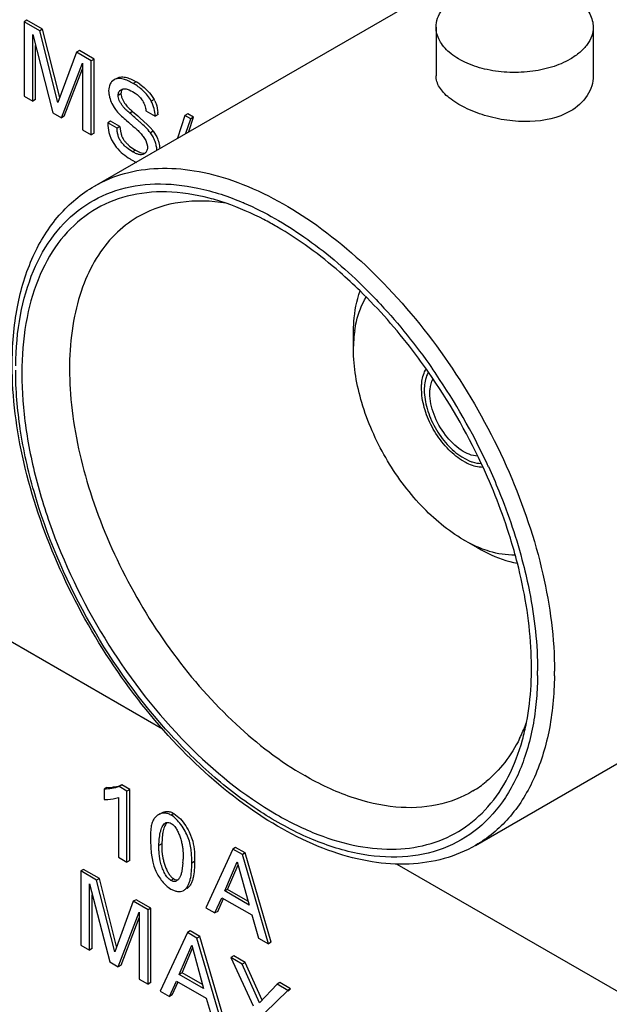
# Model space of a CAD drawing. Header units: inches. Extents: x 0 to 34, y 0 to 22.
# Tile 111 of 125: x 26.334 to 26.553, y 14.318 to 14.684. Entities that reach past the tile are written whole.
import ezdxf

# ---------------------------------------------------------------- set-up
doc = ezdxf.new("R2010")
doc.units = ezdxf.units.IN
doc.header["$LTSCALE"] = 1.87
doc.header["$MEASUREMENT"] = 0
doc.layers.get('0').update_dxf_attribs({"linetype": 'CONTINUOUS'})
doc.layers.add('SURFACES', color=7, linetype='CONTINUOUS')

msp = doc.modelspace()

# ---------------------------------------------------------------- linework, layer by layer
at = {"color": 7, "linetype": 'CONTINUOUS'}
for p, q in [((26.3619578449, 14.6222022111), (26.6469791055, 14.7867699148)), ((26.3367758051, 14.6839462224), (26.3357151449, 14.6833338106)), ((26.3415775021, 14.679948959), (26.3357151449, 14.6833338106)), ((26.3357151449, 14.6833338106), (26.3357151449, 14.6556928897)), ((26.3426381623, 14.6805613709), (26.3367758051, 14.6839462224)), ((26.3426381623, 14.6805613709), (26.3415775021, 14.679948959)), ((26.3483465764, 14.6532627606), (26.3415775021, 14.679948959)), ((26.3490671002, 14.6552161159), (26.3426381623, 14.6805613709)), ((26.4889907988, 14.6813628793), (26.4889907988, 14.6632470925)), ((26.5474553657, 14.6813628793), (26.5474553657, 14.6632470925)), ((26.3389302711, 14.6785670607), (26.3464904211, 14.6494713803)), ((26.3389302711, 14.6538365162), (26.3389302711, 14.6785670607)), ((26.3399909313, 14.6544489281), (26.3399909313, 14.6744850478)), ((26.3552732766, 14.6720411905), (26.3483465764, 14.6532627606)), ((26.3563339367, 14.6726536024), (26.3552732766, 14.6720411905)), ((26.3607474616, 14.6688804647), (26.3552732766, 14.6720411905)), ((26.3618081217, 14.6694928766), (26.3563339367, 14.6726536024)), ((26.3496341, 14.6476562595), (26.3574955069, 14.6680008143)), ((26.3574955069, 14.6680008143), (26.3574955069, 14.6431171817)), ((26.3618081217, 14.6694928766), (26.3607474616, 14.6688804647)), ((26.3607474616, 14.6412395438), (26.3607474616, 14.6688804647)), ((26.3618081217, 14.6418519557), (26.3618081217, 14.6694928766)), ((26.3506947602, 14.6482686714), (26.3574955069, 14.6658683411)), ((26.3692722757, 14.6617721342), (26.3683176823, 14.6609720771)), ((26.376294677, 14.661627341), (26.3773806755, 14.6610372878)), ((26.3773806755, 14.6610372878), (26.3763200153, 14.6604248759)), ((26.3672425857, 14.6583658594), (26.3671990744, 14.6576140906)), ((26.3673713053, 14.6590753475), (26.3672425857, 14.6583658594)), ((26.3718047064, 14.656987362), (26.3717775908, 14.6565772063)), ((26.3748725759, 14.6579937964), (26.3754352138, 14.6577120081)), ((26.3754352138, 14.6577120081), (26.3760180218, 14.657385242)), ((26.3760180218, 14.657385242), (26.377068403, 14.6567400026)), ((26.3357151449, 14.6556928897), (26.3389302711, 14.6538365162)), ((26.3399909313, 14.6544489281), (26.3389302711, 14.6538365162)), ((26.3717775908, 14.6565772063), (26.3707169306, 14.6559647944)), ((26.3723266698, 14.6544973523), (26.3731323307, 14.6530733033)), ((26.3828941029, 14.6562821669), (26.3841062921, 14.6544341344)), ((26.3841062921, 14.6544341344), (26.383045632, 14.6538217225)), ((26.3684188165, 14.6528941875), (26.3692261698, 14.6514194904)), ((26.3760857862, 14.6499954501), (26.375025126, 14.6493830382)), ((26.3755932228, 14.6504106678), (26.3760857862, 14.6499954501)), ((26.3760857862, 14.6499954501), (26.3780100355, 14.6483144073)), ((26.381005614, 14.6508045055), (26.381060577, 14.6502629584)), ((26.381060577, 14.6502629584), (26.3845055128, 14.6482738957)), ((26.3464904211, 14.6494713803), (26.3496341, 14.6476562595)), ((26.3506947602, 14.6482686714), (26.3496341, 14.6476562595)), ((26.3679290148, 14.6463949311), (26.3668683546, 14.6457825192)), ((26.3713746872, 14.644405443), (26.3679290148, 14.6463949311)), ((26.3734199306, 14.6469301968), (26.3737855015, 14.6466143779)), ((26.3737855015, 14.6466143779), (26.3745680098, 14.6459375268)), ((26.3780100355, 14.6483144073), (26.3789383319, 14.6475019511)), ((26.3789383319, 14.6475019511), (26.381575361, 14.6451277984)), ((26.385566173, 14.6488863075), (26.3845055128, 14.6482738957)), ((26.3955761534, 14.6484263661), (26.392784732, 14.6400012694)), ((26.3966368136, 14.649038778), (26.3955761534, 14.6484263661)), ((26.3977269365, 14.6471845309), (26.3955761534, 14.6484263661)), ((26.3959649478, 14.6418374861), (26.3977269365, 14.6471845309)), ((26.3987875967, 14.6477969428), (26.3966368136, 14.649038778)), ((26.3970256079, 14.642449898), (26.3987875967, 14.6477969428)), ((26.3987875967, 14.6477969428), (26.3977269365, 14.6471845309)), ((26.3574955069, 14.6431171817), (26.3607474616, 14.6412395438)), ((26.3703140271, 14.6437930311), (26.3668683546, 14.6457825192)), ((26.3713746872, 14.644405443), (26.3703140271, 14.6437930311)), ((26.3713746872, 14.644405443), (26.3715599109, 14.6426084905)), ((26.3715599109, 14.6426084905), (26.371837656, 14.6414571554)), ((26.3745680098, 14.6459375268), (26.3753672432, 14.6452455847)), ((26.3761837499, 14.6445407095), (26.3767555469, 14.6440561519)), ((26.381575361, 14.6451277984), (26.3831217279, 14.6434906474)), ((26.3838116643, 14.642623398), (26.3827510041, 14.6420109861)), ((26.3838116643, 14.642623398), (26.3851152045, 14.6404706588)), ((26.3618081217, 14.6418519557), (26.3607474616, 14.6412395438)), ((26.368264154, 14.6393871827), (26.3700206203, 14.6366811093)), ((26.3809833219, 14.639101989), (26.3816586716, 14.6371081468)), ((26.3771435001, 14.6356017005), (26.3760828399, 14.6349892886)), ((26.3771435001, 14.6356017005), (26.3789261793, 14.6347194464)), ((26.3816586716, 14.6371081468), (26.3816859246, 14.6366920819)), ((26.375687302, 14.631961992), (26.3774950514, 14.6310277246)), ((26.0393683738, 14.6209200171), (26.3871990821, 14.4200869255)), ((26.4873384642, 14.5545765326), (26.4875070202, 14.5543352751)), ((26.5036969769, 14.3767186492), (26.7872662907, 14.540448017)), ((26.4985234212, 14.5213441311), (26.5013030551, 14.5198914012)), ((26.5267797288, 14.4400015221), (26.5267801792, 14.4416433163)), ((26.3665479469, 14.3982709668), (26.3654872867, 14.3976585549)), ((26.3654872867, 14.3976585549), (26.3654872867, 14.3938296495)), ((26.3665479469, 14.3982709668), (26.3685794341, 14.3983986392)), ((26.3721156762, 14.399225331), (26.371055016, 14.3986129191)), ((26.3740108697, 14.3969062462), (26.371055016, 14.3986129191)), ((26.3750715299, 14.3975186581), (26.3721156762, 14.399225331)), ((26.3750715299, 14.3975186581), (26.3740108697, 14.3969062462)), ((26.3740108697, 14.3704160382), (26.3740108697, 14.3969062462)), ((26.3750715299, 14.3710284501), (26.3750715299, 14.3975186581)), ((26.3708244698, 14.3945769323), (26.3708244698, 14.3722558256)), ((26.3863277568, 14.3884965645), (26.385683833, 14.388124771)), ((26.3914719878, 14.3885850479), (26.3904113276, 14.387972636)), ((26.3914719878, 14.3885850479), (26.3933618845, 14.3871134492)), ((26.3896305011, 14.3852267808), (26.3900311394, 14.3850973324)), ((26.3900311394, 14.3850973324), (26.3904474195, 14.3848908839)), ((26.3872640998, 14.3810399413), (26.386969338, 14.3772895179)), ((26.397126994, 14.3817732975), (26.3984554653, 14.3782514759)), ((26.3827222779, 14.3783255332), (26.3829775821, 14.3737545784)), ((26.386969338, 14.3772895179), (26.3859086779, 14.376677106)), ((26.386969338, 14.3772895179), (26.3870001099, 14.3748698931)), ((26.4133856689, 14.3753224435), (26.4033086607, 14.3534998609)), ((26.414446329, 14.3759348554), (26.4133856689, 14.3753224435)), ((26.4169322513, 14.3732746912), (26.4133856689, 14.3753224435)), ((26.4179929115, 14.3738871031), (26.414446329, 14.3759348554)), ((26.3708244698, 14.3722558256), (26.3740108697, 14.3704160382)), ((26.3750715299, 14.3710284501), (26.3740108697, 14.3704160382)), ((26.3829775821, 14.3737545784), (26.3835901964, 14.3704712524)), ((26.4179929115, 14.3738871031), (26.4169322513, 14.3732746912)), ((26.4266137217, 14.3400438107), (26.4169322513, 14.3732746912)), ((26.4276743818, 14.3406562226), (26.4179929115, 14.3738871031)), ((26.3578660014, 14.3677818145), (26.3568053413, 14.3671694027)), ((26.3637357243, 14.3643927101), (26.3578660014, 14.3677818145)), ((26.3948531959, 14.3702479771), (26.3944450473, 14.3671604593)), ((26.3991684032, 14.3706652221), (26.398107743, 14.3700528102)), ((26.4103649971, 14.3597242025), (26.4150112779, 14.3705923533)), ((26.4114256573, 14.3603366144), (26.4153232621, 14.3694535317)), ((26.4150112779, 14.3705923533), (26.4194211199, 14.3544953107)), ((26.4743555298, 14.3697638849), (26.8740230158, 14.1390008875)), ((26.3626750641, 14.3637802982), (26.3568053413, 14.3671694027)), ((26.3568053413, 14.3671694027), (26.3568053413, 14.3395284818)), ((26.3637357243, 14.3643927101), (26.3626750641, 14.3637802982)), ((26.3694360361, 14.3370936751), (26.3626750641, 14.3637802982)), ((26.3701567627, 14.3390478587), (26.3637357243, 14.3643927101)), ((26.3914432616, 14.3642163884), (26.3903826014, 14.3636039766)), ((26.391068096, 14.3644641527), (26.3914432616, 14.3642163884)), ((26.3600204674, 14.3624018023), (26.3675806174, 14.3333069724)), ((26.3600204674, 14.3376721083), (26.3600204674, 14.3624018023)), ((26.3897867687, 14.3608047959), (26.3903465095, 14.3604482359)), ((26.4114256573, 14.3603366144), (26.4103649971, 14.3597242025)), ((26.4190225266, 14.3559502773), (26.4114256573, 14.3603366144)), ((26.3610811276, 14.3382845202), (26.3610811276, 14.3583199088)), ((26.3774241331, 14.3564891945), (26.3763634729, 14.3558767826)), ((26.3828975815, 14.3533288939), (26.3774241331, 14.3564891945)), ((26.3949213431, 14.3598369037), (26.3950950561, 14.3599289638)), ((26.4067182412, 14.3515312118), (26.4093072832, 14.3572331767)), ((26.4077789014, 14.3521436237), (26.4099561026, 14.3569385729)), ((26.4093072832, 14.3572331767), (26.4204132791, 14.3508207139)), ((26.4194211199, 14.3544953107), (26.4103649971, 14.3597242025)), ((26.3763634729, 14.3558767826), (26.3694360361, 14.3370936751)), ((26.3818369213, 14.3527164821), (26.3763634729, 14.3558767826)), ((26.3828975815, 14.3533288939), (26.3818369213, 14.3527164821)), ((26.3818369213, 14.3250755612), (26.3818369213, 14.3527164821)), ((26.3828975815, 14.3256879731), (26.3828975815, 14.3533288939)), ((26.4033086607, 14.3534998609), (26.4067182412, 14.3515312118)), ((26.3707309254, 14.3314880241), (26.3785857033, 14.351835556)), ((26.3717915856, 14.3321004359), (26.3785857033, 14.3497003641)), ((26.3785857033, 14.351835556), (26.3785857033, 14.3269527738)), ((26.4077789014, 14.3521436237), (26.4067182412, 14.3515312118)), ((26.4204132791, 14.3508207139), (26.4230030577, 14.3421285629)), ((26.396482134, 14.3442605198), (26.3864051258, 14.3224379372)), ((26.3975427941, 14.3448729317), (26.396482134, 14.3442605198)), ((26.4000287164, 14.3422127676), (26.396482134, 14.3442605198)), ((26.4010893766, 14.3428251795), (26.3975427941, 14.3448729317)), ((26.4010893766, 14.3428251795), (26.4000287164, 14.3422127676)), ((26.4097101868, 14.3089818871), (26.4000287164, 14.3422127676)), ((26.4107708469, 14.309594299), (26.4010893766, 14.3428251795)), ((26.4230030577, 14.3421285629), (26.4266137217, 14.3400438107)), ((26.3568053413, 14.3395284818), (26.3600204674, 14.3376721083)), ((26.3610811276, 14.3382845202), (26.3600204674, 14.3376721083)), ((26.3934614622, 14.3286580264), (26.398107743, 14.3395304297)), ((26.3945221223, 14.3292704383), (26.3984197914, 14.3383910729)), ((26.398107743, 14.3395304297), (26.402517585, 14.3234291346)), ((26.4276743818, 14.3406562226), (26.4266137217, 14.3400438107)), ((26.4137127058, 14.3355366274), (26.4126520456, 14.3349242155)), ((26.4168961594, 14.3324737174), (26.4126520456, 14.3349242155)), ((26.4126520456, 14.3349242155), (26.4209384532, 14.31696651)), ((26.4179568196, 14.3330861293), (26.4137127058, 14.3355366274)), ((26.3675806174, 14.3333069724), (26.3707309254, 14.3314880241)), ((26.3717915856, 14.3321004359), (26.3707309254, 14.3314880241)), ((26.4179568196, 14.3330861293), (26.4168961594, 14.3324737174)), ((26.4233625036, 14.3180962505), (26.4168961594, 14.3324737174)), ((26.4242649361, 14.3190604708), (26.4179568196, 14.3330861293)), ((26.3945221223, 14.3292704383), (26.3934614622, 14.3286580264)), ((26.402517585, 14.3234291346), (26.3934614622, 14.3286580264)), ((26.4021191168, 14.324884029), (26.3945221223, 14.3292704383)), ((26.3785857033, 14.3269527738), (26.3818369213, 14.3250755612)), ((26.3828975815, 14.3256879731), (26.3818369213, 14.3250755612)), ((26.3898139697, 14.3204697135), (26.3924037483, 14.3261712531)), ((26.3908746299, 14.3210821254), (26.3930524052, 14.3258766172)), ((26.3924037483, 14.3261712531), (26.4035097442, 14.3197587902)), ((26.4298295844, 14.3250061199), (26.4233625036, 14.3180962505)), ((26.4308902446, 14.3256185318), (26.4298295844, 14.3250061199)), ((26.4338357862, 14.3226929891), (26.4298295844, 14.3250061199)), ((26.4348964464, 14.323305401), (26.4308902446, 14.3256185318)), ((26.3864051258, 14.3224379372), (26.3898139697, 14.3204697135)), ((26.3908746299, 14.3210821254), (26.3898139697, 14.3204697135)), ((26.4035097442, 14.3197587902), (26.4060921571, 14.3110708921)), ((26.4253195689, 14.3143620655), (26.4338357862, 14.3226929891)), ((26.4348964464, 14.323305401), (26.4338357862, 14.3226929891)), ((26.4340055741, 14.3224339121), (26.4348964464, 14.323305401))]:
    msp.add_line(p, q, dxfattribs=at)
for centre, radius, start, end in [((26.3675121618, 14.6439282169), 0.0197511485, 55.1573562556, 60.0236477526), ((26.3750784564, 14.64953511), 0.0102714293, 25.0962168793, 28.4868109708), ((26.3792435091, 14.6577466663), 0.0118482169, 212.2774239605, 216.2448015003), ((26.3699067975, 14.6480378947), 0.0156823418, 3.1012090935, 5.5565828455), ((26.671319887, 14.9872430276), 0.4522722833, 229.1282317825, 229.2648825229), ((26.3698050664, 14.6321885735), 0.0174662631, 36.6858714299, 40.3218249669), ((26.3808163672, 14.6453272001), 0.0138911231, 196.6319783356, 199.5760336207), ((26.3801976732, 14.6451071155), 0.01323445, 199.5757516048, 202.613740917), ((26.3796120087, 14.6448632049), 0.0126000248, 202.6139204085, 205.7601032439), ((26.3838410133, 14.6477979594), 0.0138885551, 227.7095737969, 230.3942304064), ((26.3849702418, 14.6491874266), 0.0156789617, 230.4518754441, 240.0537399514), ((26.3876474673, 14.6526870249), 0.0239284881, 238.5085494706, 240.011276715), ((26.3791668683, 14.6362642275), 0.0024151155, 300.0170096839, 308.7307021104), ((26.3791467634, 14.6362889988), 0.0024470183, 308.7350406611, 313.618059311), ((26.3825655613, 14.5334661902), 0.0870595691, 71.0100981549, 75.3138574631), ((26.3755028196, 14.5185027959), 0.1060745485, 66.5901368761, 66.7799018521), ((26.2959677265, 14.4206967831), 0.2335520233, 34.2686755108, 34.9037886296), ((26.2965474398, 14.4207749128), 0.2311449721, 25.1346316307, 34.8698816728), ((26.2933186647, 14.4189121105), 0.2367461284, 25.0330074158, 34.2646207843), ((26.2975217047, 14.4209417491), 0.2320790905, 24.6551956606, 25.0180693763), ((26.4009238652, 14.4415915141), 0.1321234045, 359.2551568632, 0.0013988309), ((26.4634209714, 14.4443771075), 0.0631476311, 334.5985941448, 339.6857645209), ((26.4388068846, 14.4385425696), 0.0853588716, 344.6534037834, 349.1404969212), ((26.4674403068, 14.442547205), 0.058731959, 333.6634067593, 334.5292063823), ((26.481125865, 14.4326395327), 0.0417024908, 301.1756569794, 309.4466374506), ((26.3893116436, 14.383330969), 0.0019813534, 120.0350729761, 124.6892640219), ((26.4049619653, 14.3781550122), 0.01793146, 168.6468925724, 170.741646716), ((26.3726099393, 14.371572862), 0.022282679, 356.5912933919, 359.9791037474), ((26.407803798, 14.3766377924), 0.0249864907, 194.2879351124, 199.27727572), ((26.3958466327, 14.3723624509), 0.0122885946, 198.8665398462, 202.4486024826)]:
    msp.add_arc(centre, radius, start, end, dxfattribs=at)
for points, knots in [([(26.4975527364, 14.6932976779), (26.4997167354, 14.6945471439), (26.5046162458, 14.6965688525), (26.5126013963, 14.6981662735), (26.5210476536, 14.6983999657), (26.5292628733, 14.6972460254), (26.5365912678, 14.6947972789), (26.5424611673, 14.691219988), (26.5464376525, 14.6866969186), (26.5474550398, 14.6830482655), (26.5474551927, 14.6813620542)], [0, 0, 0, 0, 0.1288338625, 0.270571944, 0.4178868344, 0.5623863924, 0.6962009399, 0.8135902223, 0.9130622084, 1, 1, 1, 1]), ([(26.4889909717, 14.6813637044), (26.4889908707, 14.6824771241), (26.4894027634, 14.6847979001), (26.4911618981, 14.6880311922), (26.4939428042, 14.6909544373), (26.4962699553, 14.6925570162), (26.4975527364, 14.6932976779)], [0, 0, 0, 0, 0.217784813, 0.4509324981, 0.7102672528, 1, 1, 1, 1]), ([(26.5388934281, 14.6694280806), (26.536729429, 14.6681786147), (26.5318299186, 14.6661569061), (26.5238447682, 14.664559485), (26.5153985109, 14.6643257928), (26.5071832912, 14.6654797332), (26.4998548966, 14.6679284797), (26.4939849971, 14.6715057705), (26.490008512, 14.6760288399), (26.4889911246, 14.6796774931), (26.4889909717, 14.6813637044)], [0, 0, 0, 0, 0.1288338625, 0.270571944, 0.4178868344, 0.5623863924, 0.6962009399, 0.8135902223, 0.9130622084, 1, 1, 1, 1]), ([(26.5474551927, 14.6813620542), (26.5474552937, 14.6802486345), (26.547043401, 14.6779278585), (26.5452842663, 14.6746945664), (26.5425033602, 14.6717713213), (26.5401762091, 14.6701687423), (26.5388934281, 14.6694280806)], [0, 0, 0, 0, 0.217784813, 0.4509324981, 0.7102672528, 1, 1, 1, 1]), ([(26.3683176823, 14.6609720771), (26.3682080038, 14.6608436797), (26.3677811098, 14.6602744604), (26.3675017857, 14.659600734), (26.3673713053, 14.6590753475)], [0, 0, 0, 0, 0.2377668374, 1, 1, 1, 1]), ([(26.3763200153, 14.6604248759), (26.3757052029, 14.6607798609), (26.3744903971, 14.6614192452), (26.3729106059, 14.6620055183), (26.3716781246, 14.6622322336), (26.3708151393, 14.6622582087), (26.3699994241, 14.6621201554), (26.3695020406, 14.6619047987), (26.3692722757, 14.6617721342)], [0, 0, 0, 0, 0.2844846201, 0.54944467, 0.6711009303, 0.7852451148, 0.893683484, 1, 1, 1, 1]), ([(26.3703329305, 14.662384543), (26.3706505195, 14.6625679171), (26.3713678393, 14.6628378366), (26.3721283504, 14.6628672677), (26.3725113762, 14.6628419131)], [0, 0, 0, 0, 0.4885844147, 1, 1, 1, 1]), ([(26.3725113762, 14.6628419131), (26.3731401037, 14.6628002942), (26.3744510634, 14.6624850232), (26.3756696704, 14.6619440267), (26.376294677, 14.661627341)], [0, 0, 0, 0, 0.473490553, 1, 1, 1, 1]), ([(26.5388934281, 14.6500641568), (26.5344291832, 14.6474865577), (26.5261748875, 14.6457979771), (26.5153631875, 14.646472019), (26.5071858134, 14.6482729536), (26.4999337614, 14.6510556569), (26.4948419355, 14.654091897), (26.4918099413, 14.6568611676), (26.4902166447, 14.6589189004), (26.4892220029, 14.6610524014), (26.4889912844, 14.6625352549), (26.4889908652, 14.6632465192)], [0, 0, 0, 0, 0.2705993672, 0.4203661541, 0.5692677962, 0.7077679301, 0.8269236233, 0.877667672, 0.9225555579, 0.962663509, 1, 1, 1, 1]), ([(26.5474552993, 14.6632536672), (26.5474558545, 14.6619860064), (26.5470635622, 14.6593904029), (26.5447141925, 14.6543961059), (26.5413863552, 14.6515035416), (26.5388934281, 14.6500641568)], [0, 0, 0, 0, 0.2322409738, 0.4726224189, 1, 1, 1, 1]), ([(26.3671990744, 14.6576140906), (26.3671990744, 14.6572474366), (26.3672657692, 14.656477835), (26.3676030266, 14.6548756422), (26.368048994, 14.6536773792), (26.3684188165, 14.6528941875)], [0, 0, 0, 0, 0.2242098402, 0.4703675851, 1, 1, 1, 1]), ([(26.3707169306, 14.6559647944), (26.3707169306, 14.6561994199), (26.3707648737, 14.6566471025), (26.3710002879, 14.6572531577), (26.3713685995, 14.6577379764), (26.3716844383, 14.6579771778), (26.3718521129, 14.6580739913)], [0, 0, 0, 0, 0.2806760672, 0.5322797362, 0.7683809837, 1, 1, 1, 1]), ([(26.37242978, 14.6583125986), (26.372264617, 14.6581435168), (26.3719760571, 14.6577289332), (26.3718396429, 14.6572434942), (26.3718047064, 14.656987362)], [0, 0, 0, 0, 0.4776294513, 1, 1, 1, 1]), ([(26.3718521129, 14.6580739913), (26.3722772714, 14.6583194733), (26.3730674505, 14.6584888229), (26.3740991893, 14.6583155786), (26.3746144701, 14.658112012), (26.3748725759, 14.6579937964)], [0, 0, 0, 0, 0.4714627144, 0.7273724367, 1, 1, 1, 1]), ([(26.383045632, 14.6538217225), (26.3822468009, 14.6552867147), (26.3801875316, 14.657778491), (26.3776194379, 14.6596746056), (26.3763200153, 14.6604248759)], [0, 0, 0, 0, 0.5265318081, 1, 1, 1, 1]), ([(26.3787964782, 14.6601384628), (26.3795429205, 14.6596182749), (26.3810140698, 14.6584367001), (26.3823014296, 14.6570514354), (26.3828941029, 14.6562821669)], [0, 0, 0, 0, 0.4837099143, 1, 1, 1, 1]), ([(26.375025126, 14.6493830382), (26.3745529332, 14.64978521), (26.3738085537, 14.6503862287), (26.3728971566, 14.6513412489), (26.3722392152, 14.6521882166), (26.371643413, 14.6531157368), (26.3711551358, 14.6540782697), (26.3708179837, 14.6550262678), (26.3707169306, 14.6556646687), (26.3707169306, 14.6559647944)], [0, 0, 0, 0, 0.2301849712, 0.3543850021, 0.4890115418, 0.6276020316, 0.7629523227, 0.888618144, 1, 1, 1, 1]), ([(26.3717775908, 14.6565772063), (26.3717775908, 14.6562399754), (26.3719046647, 14.6555200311), (26.3721658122, 14.654845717), (26.3723266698, 14.6544973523)], [0, 0, 0, 0, 0.467765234, 1, 1, 1, 1]), ([(26.377068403, 14.6567400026), (26.3775391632, 14.6564267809), (26.3782308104, 14.6559006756), (26.3790513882, 14.65505459), (26.3796183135, 14.6543075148), (26.3801089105, 14.6534753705), (26.3806395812, 14.6523250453), (26.3809134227, 14.6514125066), (26.381005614, 14.6508045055)], [0, 0, 0, 0, 0.2314828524, 0.3536765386, 0.4815751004, 0.6144667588, 0.7482484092, 1, 1, 1, 1]), ([(26.3845055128, 14.6482738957), (26.3844554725, 14.6491973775), (26.3841868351, 14.6511120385), (26.3835222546, 14.6529441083), (26.383045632, 14.6538217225)], [0, 0, 0, 0, 0.4808033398, 1, 1, 1, 1]), ([(26.3843802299, 14.6538916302), (26.3845453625, 14.653539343), (26.3851064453, 14.6521478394), (26.3854080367, 14.6506603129), (26.385515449, 14.6495563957)], [0, 0, 0, 0, 0.2596912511, 1, 1, 1, 1]), ([(26.3696879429, 14.6507415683), (26.3702238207, 14.6500117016), (26.3714199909, 14.6486793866), (26.3727578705, 14.6475030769), (26.3734199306, 14.6469301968)], [0, 0, 0, 0, 0.5084106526, 1, 1, 1, 1]), ([(26.3731323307, 14.6530733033), (26.3734904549, 14.6525373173), (26.3742438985, 14.6515764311), (26.3751590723, 14.6507763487), (26.3755932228, 14.6504106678)], [0, 0, 0, 0, 0.5317526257, 1, 1, 1, 1]), ([(26.3827510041, 14.6420109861), (26.3822003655, 14.6427516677), (26.3809889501, 14.6441169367), (26.3793147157, 14.6456327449), (26.3779809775, 14.6467987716), (26.3766661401, 14.6479504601), (26.3756810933, 14.6488104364), (26.375025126, 14.6493830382)], [0, 0, 0, 0, 0.2588662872, 0.5097492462, 0.6332351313, 0.7557774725, 1, 1, 1, 1]), ([(26.3668683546, 14.6457825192), (26.3668683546, 14.6454329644), (26.3669194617, 14.6439386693), (26.3671783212, 14.642448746), (26.3675064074, 14.6413512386)], [0, 0, 0, 0, 0.2338078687, 1, 1, 1, 1]), ([(26.3760828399, 14.6349892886), (26.3753144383, 14.635432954), (26.3741820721, 14.6362154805), (26.3728169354, 14.6374707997), (26.3718793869, 14.6385725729), (26.3711293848, 14.6398030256), (26.370654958, 14.6411365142), (26.3703993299, 14.6424752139), (26.3703297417, 14.643362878), (26.3703140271, 14.6437930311)], [0, 0, 0, 0, 0.240523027, 0.3707882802, 0.5019442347, 0.6314869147, 0.7590465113, 0.8833177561, 1, 1, 1, 1]), ([(26.3767555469, 14.6440561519), (26.3771264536, 14.6437452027), (26.3779070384, 14.6430934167), (26.379036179, 14.6419525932), (26.3800962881, 14.6406178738), (26.3807179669, 14.6396220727), (26.3809833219, 14.639101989)], [0, 0, 0, 0, 0.2214428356, 0.4650234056, 0.7328684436, 1, 1, 1, 1]), ([(26.371837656, 14.6414571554), (26.3719545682, 14.6410807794), (26.3722442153, 14.6403378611), (26.3728653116, 14.6393088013), (26.3736238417, 14.638366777), (26.3741969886, 14.6377957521), (26.3744955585, 14.6375239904)], [0, 0, 0, 0, 0.2461960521, 0.4955617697, 0.7477978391, 1, 1, 1, 1]), ([(26.3851283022, 14.6355661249), (26.3851030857, 14.6361040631), (26.384961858, 14.6372170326), (26.384507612, 14.6388805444), (26.3837730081, 14.6405141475), (26.3831127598, 14.6415277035), (26.3827510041, 14.6420109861)], [0, 0, 0, 0, 0.231910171, 0.4811594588, 0.7400334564, 1, 1, 1, 1]), ([(26.3851152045, 14.6404706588), (26.3854428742, 14.6397736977), (26.3859329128, 14.6383640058), (26.3861555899, 14.6368896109), (26.3861889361, 14.6361790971)], [0, 0, 0, 0, 0.5198619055, 1, 1, 1, 1]), ([(26.3700206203, 14.6366811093), (26.3707723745, 14.6357631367), (26.3723917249, 14.6341655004), (26.3742332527, 14.6328433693), (26.3751479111, 14.6322827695)], [0, 0, 0, 0, 0.5251679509, 1, 1, 1, 1]), ([(26.3803750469, 14.6341730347), (26.3800857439, 14.6340059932), (26.3795829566, 14.6338440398), (26.3788864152, 14.6338427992), (26.3781353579, 14.6339835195), (26.3771859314, 14.6343692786), (26.3764570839, 14.6347732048), (26.3760828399, 14.6349892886)], [0, 0, 0, 0, 0.2188230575, 0.3334230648, 0.4541382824, 0.7169299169, 1, 1, 1, 1]), ([(26.3816859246, 14.6366920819), (26.3816859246, 14.6362684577), (26.3815554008, 14.6354617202), (26.3811036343, 14.6347735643), (26.3808348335, 14.6345174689)], [0, 0, 0, 0, 0.5329340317, 1, 1, 1, 1]), ([(26.3789261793, 14.6347194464), (26.3792476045, 14.6346016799), (26.3798844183, 14.634422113), (26.3805547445, 14.6344643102), (26.3808556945, 14.6345451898)], [0, 0, 0, 0, 0.5234663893, 1, 1, 1, 1]), ([(26.3619579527, 14.6222020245), (26.3654519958, 14.6242196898), (26.3731545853, 14.6274209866), (26.3858689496, 14.6292843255), (26.3995233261, 14.6282802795), (26.419362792, 14.6230017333), (26.4447252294, 14.6091340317), (26.4727463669, 14.58431724), (26.4975149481, 14.5526128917), (26.5170089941, 14.5165827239), (26.5296577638, 14.4791810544), (26.5330472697, 14.4537086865), (26.5330472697, 14.4415947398)], [0, 0, 0, 0, 0.0428589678, 0.0874875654, 0.1353208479, 0.1872853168, 0.3045511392, 0.4382239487, 0.582572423, 0.7297289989, 0.8713204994, 1, 1, 1, 1]), ([(26.3313102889, 14.5555178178), (26.3313102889, 14.5627850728), (26.3324258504, 14.576678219), (26.3381390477, 14.5958839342), (26.3478528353, 14.6116703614), (26.3570272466, 14.6193553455), (26.3619578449, 14.6222022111)], [0, 0, 0, 0, 0.2844029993, 0.5418291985, 0.7771873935, 1, 1, 1, 1]), ([(26.3326113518, 14.5553027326), (26.3326935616, 14.5616143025), (26.3337371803, 14.5736527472), (26.3384288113, 14.5903125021), (26.346135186, 14.6041751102), (26.3567361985, 14.6146803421), (26.3698612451, 14.6212706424), (26.3848650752, 14.6236595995), (26.4011108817, 14.621918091), (26.4118809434, 14.618320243), (26.417324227, 14.6159849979)], [0, 0, 0, 0, 0.1471166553, 0.2800726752, 0.4005756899, 0.5127195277, 0.6226807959, 0.7372502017, 0.8619507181, 1, 1, 1, 1]), ([(26.4046372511, 14.6176814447), (26.3994445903, 14.6190362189), (26.3892011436, 14.6206605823), (26.3741674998, 14.6191759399), (26.3608413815, 14.6135314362), (26.3498990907, 14.6039296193), (26.3417730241, 14.5908994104), (26.3366119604, 14.5750052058), (26.3344635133, 14.5567624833), (26.3353381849, 14.536714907), (26.3391882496, 14.5154615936), (26.3482422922, 14.4860130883), (26.3658271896, 14.4506403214), (26.3940576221, 14.4143761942), (26.4174523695, 14.3952666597), (26.4296955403, 14.3881976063)], [0, 0, 0, 0, 0.0518975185, 0.09928318, 0.1442503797, 0.1895503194, 0.237837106, 0.2909876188, 0.3498872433, 0.414555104, 0.4843567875, 0.5581948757, 0.7119589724, 0.8632815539, 1, 1, 1, 1]), ([(26.4108957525, 14.6157673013), (26.4052961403, 14.6167074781), (26.3942167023, 14.6171493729), (26.3835664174, 14.6137488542), (26.3789959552, 14.6112311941)], [0, 0, 0, 0, 0.521107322, 1, 1, 1, 1]), ([(26.4296955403, 14.6071066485), (26.4281393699, 14.6080051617), (26.422084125, 14.6113304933), (26.4157288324, 14.6141260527), (26.4108948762, 14.6157876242)], [0, 0, 0, 0, 0.2601059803, 1, 1, 1, 1]), ([(26.4176468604, 14.61584595), (26.4254495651, 14.6124678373), (26.4410586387, 14.603399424), (26.4547865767, 14.5917717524), (26.4615131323, 14.5851937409)], [0, 0, 0, 0, 0.4747149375, 1, 1, 1, 1]), ([(26.3789959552, 14.6112311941), (26.3759006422, 14.6095261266), (26.370019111, 14.6052057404), (26.3629037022, 14.5965127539), (26.3575574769, 14.5858208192), (26.3527066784, 14.5685628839), (26.3519484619, 14.5432999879), (26.3583584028, 14.5111748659), (26.3714717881, 14.478446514), (26.3902295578, 14.4477989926), (26.4130663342, 14.4217462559), (26.4309297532, 14.4079807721), (26.4401351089, 14.4026657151)], [0, 0, 0, 0, 0.042861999, 0.0873810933, 0.1350412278, 0.1868156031, 0.3037707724, 0.4373354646, 0.581786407, 0.7291899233, 0.8710744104, 1, 1, 1, 1]), ([(26.4607288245, 14.583156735), (26.4582726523, 14.5855576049), (26.4486707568, 14.5944444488), (26.4380529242, 14.6022811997), (26.4296955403, 14.6071066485)], [0, 0, 0, 0, 0.2624870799, 1, 1, 1, 1]), ([(26.4615131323, 14.5851937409), (26.4638444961, 14.5829138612), (26.4731618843, 14.5733315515), (26.4815478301, 14.5628536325), (26.4873384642, 14.5545765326)], [0, 0, 0, 0, 0.2440310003, 1, 1, 1, 1]), ([(26.4861909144, 14.5529238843), (26.4842650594, 14.5556862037), (26.4764848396, 14.5663331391), (26.4677503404, 14.5762933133), (26.4607288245, 14.583156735)], [0, 0, 0, 0, 0.255373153, 1, 1, 1, 1]), ([(26.5036969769, 14.3767186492), (26.5000275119, 14.3745999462), (26.4919835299, 14.3712405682), (26.4787839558, 14.369250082), (26.4647579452, 14.3702079), (26.4446809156, 14.3754394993), (26.4192335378, 14.3891931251), (26.391265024, 14.4138122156), (26.3666314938, 14.4452170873), (26.3472589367, 14.4809272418), (26.3346741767, 14.5180867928), (26.3313102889, 14.5434339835), (26.3313102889, 14.5555178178)], [0, 0, 0, 0, 0.0449407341, 0.0913139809, 0.1403744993, 0.1930209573, 0.3103427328, 0.4429978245, 0.5858658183, 0.7314875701, 0.8718360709, 1, 1, 1, 1]), ([(26.5260264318, 14.4280533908), (26.5253048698, 14.4218520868), (26.5229029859, 14.4101482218), (26.515713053, 14.3945463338), (26.5052158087, 14.3824935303), (26.4917553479, 14.3747048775), (26.4760797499, 14.3716123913), (26.4589753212, 14.3731623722), (26.4410378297, 14.3791028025), (26.4228120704, 14.3891468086), (26.4048677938, 14.4029317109), (26.3817274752, 14.4260623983), (26.35746003, 14.4607355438), (26.3409662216, 14.4995637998), (26.3339051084, 14.5310110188), (26.3326109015, 14.5463040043), (26.3326109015, 14.5536609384)], [0, 0, 0, 0, 0.0564049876, 0.1070800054, 0.1535746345, 0.1985103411, 0.2449889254, 0.2956359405, 0.3520001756, 0.4145281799, 0.4827973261, 0.5557646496, 0.7094618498, 0.8619663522, 0.9335322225, 1, 1, 1, 1]), ([(26.4861630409, 14.5529127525), (26.4859008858, 14.5524615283), (26.4849175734, 14.5503705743), (26.4846076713, 14.5480144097), (26.4846076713, 14.5462351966)], [0, 0, 0, 0, 0.2267868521, 1, 1, 1, 1]), ([(26.486695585, 14.5450296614), (26.486695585, 14.5455403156), (26.4867812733, 14.5474002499), (26.48724002, 14.5492729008), (26.4878722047, 14.5504706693)], [0, 0, 0, 0, 0.2738062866, 1, 1, 1, 1]), ([(26.4846076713, 14.5462351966), (26.4846076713, 14.5439167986), (26.4854506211, 14.5390273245), (26.4884144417, 14.5321140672), (26.4927801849, 14.5259373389), (26.4965286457, 14.5226059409), (26.4985234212, 14.5213441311)], [0, 0, 0, 0, 0.2358605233, 0.4970524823, 0.759870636, 1, 1, 1, 1]), ([(26.5044921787, 14.5216311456), (26.5023276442, 14.5217218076), (26.4975962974, 14.523804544), (26.4920502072, 14.5294302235), (26.4879588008, 14.5367779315), (26.486695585, 14.5423660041), (26.486695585, 14.5450296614)], [0, 0, 0, 0, 0.2066938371, 0.466535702, 0.7458671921, 1, 1, 1, 1]), ([(26.5013030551, 14.5198914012), (26.5016848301, 14.5197343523), (26.5031292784, 14.5192063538), (26.5046758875, 14.5189229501), (26.5058019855, 14.5189284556)], [0, 0, 0, 0, 0.2682488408, 1, 1, 1, 1]), ([(26.5192592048, 14.4817913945), (26.5184617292, 14.4849079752), (26.5148683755, 14.4975969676), (26.510037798, 14.5099279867), (26.5058058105, 14.5189529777)], [0, 0, 0, 0, 0.2439897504, 1, 1, 1, 1]), ([(26.5084432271, 14.5177550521), (26.5098122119, 14.5147725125), (26.514926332, 14.502976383), (26.5190368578, 14.4907371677), (26.5214134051, 14.481462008)], [0, 0, 0, 0, 0.2552572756, 1, 1, 1, 1]), ([(26.5226371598, 14.4224608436), (26.524409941, 14.431643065), (26.5252488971, 14.4517897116), (26.5218803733, 14.4715477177), (26.5192592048, 14.4817913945)], [0, 0, 0, 0, 0.4693376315, 1, 1, 1, 1]), ([(26.5214134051, 14.481462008), (26.5222872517, 14.4780515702), (26.5252601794, 14.4649754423), (26.5267801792, 14.4515344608), (26.5267801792, 14.4416433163)], [0, 0, 0, 0, 0.2625018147, 1, 1, 1, 1]), ([(26.5330361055, 14.4398739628), (26.5329449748, 14.4328775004), (26.5317178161, 14.4195799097), (26.5261021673, 14.4013368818), (26.5168697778, 14.3865312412), (26.5082810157, 14.3793659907), (26.5036968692, 14.3767188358)], [0, 0, 0, 0, 0.2889462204, 0.5478668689, 0.7814001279, 1, 1, 1, 1]), ([(26.5267797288, 14.4400015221), (26.5267664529, 14.4389822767), (26.5266662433, 14.4349918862), (26.5263699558, 14.4310057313), (26.5260264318, 14.4280533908)], [0, 0, 0, 0, 0.2553698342, 1, 1, 1, 1]), ([(26.4296955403, 14.3881976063), (26.4346252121, 14.3853512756), (26.4444397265, 14.3805276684), (26.4594895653, 14.3760294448), (26.4738669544, 14.3747457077), (26.4871940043, 14.3768044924), (26.4990265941, 14.3822421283), (26.5089040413, 14.390887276), (26.5165122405, 14.4023680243), (26.5198254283, 14.4112343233), (26.5211220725, 14.4159517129)], [0, 0, 0, 0, 0.1503640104, 0.2875813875, 0.4127001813, 0.5285579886, 0.6397729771, 0.7520319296, 0.870768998, 1, 1, 1, 1]), ([(26.5200760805, 14.4164911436), (26.5185240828, 14.4133561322), (26.514940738, 14.4075047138), (26.5101808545, 14.4025408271), (26.50762193, 14.4004361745)], [0, 0, 0, 0, 0.5135718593, 1, 1, 1, 1]), ([(26.5027137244, 14.3969595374), (26.4986290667, 14.3944901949), (26.4891932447, 14.3908719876), (26.4734255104, 14.3903126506), (26.4565900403, 14.3942875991), (26.4456420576, 14.3994860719), (26.4401351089, 14.4026657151)], [0, 0, 0, 0, 0.2178167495, 0.450683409, 0.7098103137, 1, 1, 1, 1]), ([(26.371055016, 14.3986129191), (26.3701973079, 14.3982673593), (26.3683424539, 14.3978107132), (26.3664526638, 14.3976824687), (26.3654872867, 14.3976585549)], [0, 0, 0, 0, 0.4891633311, 1, 1, 1, 1]), ([(26.3685794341, 14.3983986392), (26.3688878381, 14.3984319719), (26.3700891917, 14.3985907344), (26.3712787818, 14.3988881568), (26.3721156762, 14.399225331)], [0, 0, 0, 0, 0.2558429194, 1, 1, 1, 1]), ([(26.3654872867, 14.3938296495), (26.3659564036, 14.3938128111), (26.367755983, 14.3938069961), (26.3695828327, 14.3940915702), (26.3708244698, 14.3945769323)], [0, 0, 0, 0, 0.2604193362, 1, 1, 1, 1]), ([(26.3837699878, 14.3860921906), (26.3834927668, 14.3855660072), (26.3830848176, 14.3843781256), (26.3827059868, 14.3817649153), (26.3827222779, 14.3797188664), (26.3827222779, 14.3783255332)], [0, 0, 0, 0, 0.2257687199, 0.4710815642, 1, 1, 1, 1]), ([(26.3856838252, 14.3881247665), (26.385283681, 14.3878937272), (26.3845393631, 14.3872948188), (26.3839926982, 14.3865149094), (26.3837699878, 14.3860921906)], [0, 0, 0, 0, 0.4916244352, 1, 1, 1, 1]), ([(26.3904113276, 14.387972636), (26.3900089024, 14.3882049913), (26.3891937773, 14.3885658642), (26.3879232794, 14.3887634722), (26.386732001, 14.3886159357), (26.3860127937, 14.3883147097), (26.3856838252, 14.3881247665)], [0, 0, 0, 0, 0.2815793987, 0.5338445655, 0.7698183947, 1, 1, 1, 1]), ([(26.3867445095, 14.3887371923), (26.3870718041, 14.3889261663), (26.3877864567, 14.3892262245), (26.3885565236, 14.3893231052), (26.388943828, 14.3893199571)], [0, 0, 0, 0, 0.4938681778, 1, 1, 1, 1]), ([(26.388943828, 14.3893199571), (26.3893619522, 14.3893165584), (26.3902491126, 14.3891806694), (26.3910676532, 14.3888185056), (26.3914719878, 14.3885850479)], [0, 0, 0, 0, 0.4724557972, 1, 1, 1, 1]), ([(26.398107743, 14.3700528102), (26.398107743, 14.3707975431), (26.3981059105, 14.3723133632), (26.3979766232, 14.3746356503), (26.3975969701, 14.3770569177), (26.3968411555, 14.3795668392), (26.395659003, 14.3820696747), (26.394155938, 14.3844408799), (26.3924354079, 14.3864787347), (26.3911023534, 14.3875736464), (26.3904113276, 14.387972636)], [0, 0, 0, 0, 0.1097272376, 0.2233151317, 0.342364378, 0.4699734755, 0.6080913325, 0.7489303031, 0.8824332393, 1, 1, 1, 1]), ([(26.3933618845, 14.3871134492), (26.3941259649, 14.3863695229), (26.3955178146, 14.3846659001), (26.3966327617, 14.3827771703), (26.397126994, 14.3817732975)], [0, 0, 0, 0, 0.4879830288, 1, 1, 1, 1]), ([(26.3859086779, 14.376677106), (26.3859086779, 14.3774704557), (26.3859893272, 14.3790853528), (26.3862825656, 14.3810701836), (26.3866891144, 14.3825785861), (26.3870716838, 14.3835614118), (26.387544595, 14.3843769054), (26.3879598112, 14.3848051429), (26.388184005, 14.3849601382)], [0, 0, 0, 0, 0.2699594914, 0.5494294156, 0.6807348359, 0.800888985, 0.9072554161, 1, 1, 1, 1]), ([(26.3887224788, 14.3850802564), (26.3885550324, 14.3848755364), (26.3882515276, 14.3843998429), (26.3877554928, 14.3832755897), (26.3875128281, 14.3823380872), (26.387381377, 14.3816849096)], [0, 0, 0, 0, 0.2156437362, 0.4567496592, 1, 1, 1, 1]), ([(26.3883199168, 14.3850462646), (26.3885075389, 14.3851545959), (26.3889425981, 14.3853116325), (26.3894036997, 14.3852792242), (26.3896305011, 14.3852267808)], [0, 0, 0, 0, 0.4820502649, 1, 1, 1, 1]), ([(26.3904474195, 14.3848908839), (26.3908541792, 14.384656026), (26.3916199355, 14.3839847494), (26.3921972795, 14.3831630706), (26.3924702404, 14.3827091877)], [0, 0, 0, 0, 0.4700071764, 1, 1, 1, 1]), ([(26.3924702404, 14.3827091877), (26.3927418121, 14.3822576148), (26.3932291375, 14.3812938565), (26.3938119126, 14.3797737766), (26.3942686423, 14.3782148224), (26.3945982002, 14.3767025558), (26.3947995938, 14.375292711), (26.3949122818, 14.3735943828), (26.3948926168, 14.372366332), (26.3948926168, 14.3715647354)], [0, 0, 0, 0, 0.1368505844, 0.2796233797, 0.4223149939, 0.5583297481, 0.6812599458, 0.7918201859, 1, 1, 1, 1]), ([(26.3903826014, 14.3636039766), (26.3899150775, 14.363873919), (26.3890459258, 14.3646781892), (26.3880474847, 14.36622152), (26.3872339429, 14.3680335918), (26.3864373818, 14.3705045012), (26.3859839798, 14.3729150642), (26.3859003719, 14.375161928), (26.3859086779, 14.3761770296), (26.3859086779, 14.376677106)], [0, 0, 0, 0, 0.1132617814, 0.24280092, 0.3841104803, 0.5286330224, 0.7870285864, 0.8950845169, 1, 1, 1, 1]), ([(26.3870001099, 14.3748698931), (26.3870203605, 14.3744594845), (26.3870888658, 14.3735935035), (26.3872989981, 14.3722388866), (26.387627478, 14.3707917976), (26.3880733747, 14.3693056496), (26.3886345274, 14.3678553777), (26.3893086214, 14.3665145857), (26.3900934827, 14.3653553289), (26.390729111, 14.3647167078), (26.391068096, 14.3644641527)], [0, 0, 0, 0, 0.1077419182, 0.2275740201, 0.3591114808, 0.4965343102, 0.6340565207, 0.7663786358, 0.8891600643, 1, 1, 1, 1]), ([(26.3984554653, 14.3782514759), (26.3987908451, 14.3769782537), (26.3991613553, 14.3744405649), (26.3991684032, 14.3718940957), (26.3991684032, 14.3706652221)], [0, 0, 0, 0, 0.5172418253, 1, 1, 1, 1]), ([(26.3844892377, 14.3676699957), (26.3847723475, 14.3669824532), (26.3854599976, 14.3656333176), (26.3867256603, 14.363767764), (26.3881598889, 14.3621212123), (26.3892340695, 14.3611888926), (26.3897867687, 14.3608047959)], [0, 0, 0, 0, 0.2544394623, 0.5161532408, 0.7696825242, 1, 1, 1, 1]), ([(26.3950944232, 14.3599300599), (26.3954154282, 14.3601154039), (26.3960143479, 14.3606145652), (26.3966996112, 14.361603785), (26.3972215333, 14.362783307), (26.3977405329, 14.3645828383), (26.3980675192, 14.3670327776), (26.398107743, 14.3690328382), (26.398107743, 14.3700528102)], [0, 0, 0, 0, 0.1014332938, 0.2094422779, 0.3267701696, 0.452883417, 0.7208865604, 1, 1, 1, 1]), ([(26.3991684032, 14.3706652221), (26.3991684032, 14.3696452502), (26.3991281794, 14.3676451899), (26.3988011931, 14.3651952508), (26.3982821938, 14.3633957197), (26.3977602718, 14.3622161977), (26.3970750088, 14.3612269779), (26.3964760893, 14.3607278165), (26.3961550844, 14.3605424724)], [0, 0, 0, 0, 0.2791134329, 0.5471165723, 0.673229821, 0.7905577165, 0.8985667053, 1, 1, 1, 1]), ([(26.3914432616, 14.3642163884), (26.3917010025, 14.364067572), (26.3922034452, 14.3638429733), (26.3927608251, 14.3638155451), (26.3930003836, 14.3638588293)], [0, 0, 0, 0, 0.5500696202, 1, 1, 1, 1]), ([(26.3944450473, 14.3671604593), (26.3943553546, 14.3667503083), (26.3941522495, 14.3659723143), (26.3937386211, 14.3649076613), (26.3932179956, 14.3640367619), (26.3927489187, 14.3635983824), (26.3924976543, 14.3634533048)], [0, 0, 0, 0, 0.2938949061, 0.5619128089, 0.7968988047, 1, 1, 1, 1]), ([(26.3903465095, 14.3604482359), (26.3907406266, 14.3602206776), (26.3915345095, 14.3598440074), (26.3927529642, 14.3595234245), (26.3939033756, 14.3594852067), (26.3946153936, 14.3596814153), (26.3949213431, 14.3598369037)], [0, 0, 0, 0, 0.2853697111, 0.5477619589, 0.7847985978, 1, 1, 1, 1]), ([(26.3924976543, 14.3634533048), (26.3923555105, 14.3633712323), (26.3920431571, 14.3632418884), (26.3915169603, 14.3631969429), (26.3909457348, 14.3633168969), (26.3905738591, 14.3634935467), (26.3903826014, 14.3636039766)], [0, 0, 0, 0, 0.2214825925, 0.4488912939, 0.7019904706, 1, 1, 1, 1])]:
    msp.add_open_spline(points, degree=3, knots=knots, dxfattribs=at)
at = {"layer": 'SURFACES', "color": 7, "linetype": 'CONTINUOUS'}
for p, q in [((26.4582699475, 14.5614422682), (26.4582699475, 14.5674699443)), ((26.4582699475, 14.5614422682), (26.458624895, 14.5674473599)), ((26.483723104, 14.5441727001), (26.4835818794, 14.5476930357)), ((26.5044428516, 14.4874961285), (26.4992230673, 14.490509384))]:
    msp.add_line(p, q, dxfattribs=at)
for centre, radius, start, end in [((26.5020077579, 14.5621207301), 0.0437086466, 171.9628904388, 173.0001509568), ((26.5251776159, 14.5354306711), 0.0518802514, 239.9867368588, 243.8486166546), ((26.5227145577, 14.5304738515), 0.0463452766, 243.8810458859, 247.9945638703)]:
    msp.add_arc(centre, radius, start, end, dxfattribs=at)
for points, knots in [([(26.4582701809, 14.5674698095), (26.4582701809, 14.5688909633), (26.4584527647, 14.5741946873), (26.4594165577, 14.5795026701), (26.4607120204, 14.5831688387)], [0, 0, 0, 0, 0.2676638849, 1, 1, 1, 1]), ([(26.4587284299, 14.5682318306), (26.4588959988, 14.5694181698), (26.4596997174, 14.5737949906), (26.4613092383, 14.5780634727), (26.463032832, 14.5808249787)], [0, 0, 0, 0, 0.269035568, 1, 1, 1, 1]), ([(26.4992230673, 14.490509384), (26.4934092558, 14.493866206), (26.4824064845, 14.503126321), (26.4695648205, 14.5206755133), (26.4607880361, 14.5405710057), (26.4582699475, 14.5547293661), (26.4582699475, 14.5614422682)], [0, 0, 0, 0, 0.2372291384, 0.5000069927, 0.7627856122, 1, 1, 1, 1]), ([(26.4835818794, 14.5476930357), (26.4836078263, 14.5483050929), (26.4838057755, 14.5505257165), (26.4844731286, 14.5527405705), (26.4853105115, 14.55412802)], [0, 0, 0, 0, 0.2743216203, 1, 1, 1, 1]), ([(26.4992230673, 14.5197151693), (26.4972138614, 14.5208752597), (26.4933728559, 14.524005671), (26.4887263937, 14.5299518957), (26.485292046, 14.5368058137), (26.4840046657, 14.5417490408), (26.483723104, 14.5441727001)], [0, 0, 0, 0, 0.2334426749, 0.4917394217, 0.7544940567, 1, 1, 1, 1]), ([(26.4992230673, 14.5197151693), (26.4998268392, 14.5193665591), (26.5020643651, 14.5182186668), (26.5046052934, 14.5175444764), (26.5064284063, 14.5175826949)], [0, 0, 0, 0, 0.2765845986, 1, 1, 1, 1]), ([(26.5044473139, 14.4874935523), (26.5056743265, 14.4867852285), (26.5103500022, 14.4842977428), (26.515416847, 14.4824791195), (26.5192327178, 14.4817657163)], [0, 0, 0, 0, 0.2673800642, 1, 1, 1, 1]), ([(26.5053492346, 14.4875049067), (26.5064625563, 14.4870564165), (26.5106599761, 14.4855635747), (26.515167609, 14.4848264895), (26.5184236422, 14.4849427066)], [0, 0, 0, 0, 0.2692154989, 1, 1, 1, 1])]:
    msp.add_open_spline(points, degree=3, knots=knots, dxfattribs=at)

doc.saveas('drawing.dxf')
